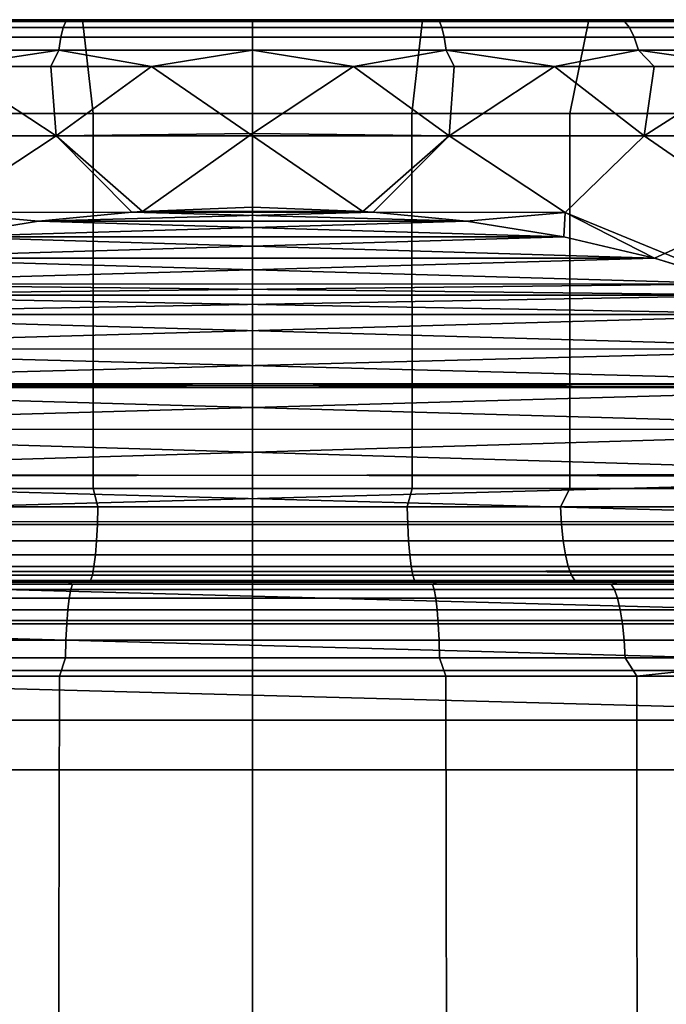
# Model space of a CAD drawing. Header units: metres. Extents: x -109 to 109, y -100 to 76.
# Tile 176 of 256: x -77.74 to -74.3, y 12.75 to 18. Entities that reach past the tile are written whole.
import ezdxf

# ---------------------------------------------------------------- set-up
doc = ezdxf.new("R2010")
doc.units = ezdxf.units.M
doc.layers.add('solid_21062310', color=7, linetype='CONTINUOUS')

msp = doc.modelspace()

# ---------------------------------------------------------------- linework, layer by layer
at = {"layer": 'solid_21062310'}
for points in [[(-77.40538, 18, -8.853426), (-78.065338, 18, -10.52993), (-78.577179, 18, -10.441137), (-78.291885, 18, -8.717753)], [(-78.508484, 17.958586, -10.744444), (-77.508545, 17.958586, -10.88393), (-77.521027, 17.907503, -11.018593), (-78.533333, 17.907503, -10.877381)], [(-77.508545, 17.958586, 10.88393), (-78.508484, 17.958586, 10.744444), (-78.533333, 17.907503, 10.877381), (-77.521027, 17.907503, 11.018593)], [(-78.482544, 17.989634, -10.605657), (-77.495514, 17.989634, -10.74334), (-77.508545, 17.958586, -10.88393), (-78.508484, 17.958586, -10.744444)], [(-77.495514, 17.989634, 10.74334), (-78.482544, 17.989634, 10.605657), (-78.508484, 17.958586, 10.744444), (-77.508545, 17.958586, 10.88393)], [(-77.495514, 17.989634, 10.74334), (-78.065346, 18, 10.52993), (-78.482544, 17.989634, 10.605657)], [(-77.495514, 17.989634, -10.74334), (-78.482544, 17.989634, -10.605657), (-78.065338, 18, -10.52993), (-77.548531, 18, -10.593631)], [(-77.40538, 18, 8.853426), (-78.291885, 18, 8.717753), (-78.065346, 18, 10.52993), (-77.548538, 18, 10.593631)], [(-78.190811, 17.499994, -8.228071), (-77.349731, 17.499996, -8.356911), (-77.40538, 18, -8.853426), (-78.291885, 18, -8.717753)], [(-77.349739, 17.499996, 8.356911), (-78.190811, 17.499994, 8.228071), (-78.291885, 18, 8.717753), (-77.40538, 18, 8.853426)], [(-77.495514, 17.989634, 10.74334), (-77.548538, 18, 10.593631), (-78.065346, 18, 10.52993)], [(-77.40538, 18, -8.853426), (-77.548531, 18, -10.593631), (-78.065338, 18, -10.52993)], [(-77.40538, 18, 8.853426), (-77.548538, 18, 10.593631), (-77.026756, 18, 10.632237)], [(-77.495514, 17.989634, 10.74334), (-77.026756, 18, 10.632237), (-77.548538, 18, 10.593631)], [(-76.5, 18, -8.9), (-77.026749, 18, -10.632237), (-77.548531, 18, -10.593631), (-77.40538, 18, -8.853426)], [(-77.495514, 17.989634, -10.74334), (-77.548531, 18, -10.593631), (-77.026749, 18, -10.632237)], [(-77.521027, 17.907503, 11.018593), (-76.5, 17.907503, 11.065797), (-76.5, 17.958586, 10.930558), (-77.508545, 17.958586, 10.88393)], [(-77.508545, 17.958586, -10.88393), (-76.5, 17.958586, -10.930558), (-76.5, 17.907503, -11.065797), (-77.521027, 17.907503, -11.018593)], [(-77.508545, 17.958586, 10.88393), (-76.5, 17.958586, 10.930558), (-76.5, 17.989634, 10.789366), (-77.495514, 17.989634, 10.74334)], [(-77.495514, 17.989634, -10.74334), (-76.5, 17.989634, -10.789366), (-76.5, 17.958586, -10.930558), (-77.508545, 17.958586, -10.88393)], [(-77.495514, 17.989634, 10.74334), (-76.5, 17.989634, 10.789366), (-77.026756, 18, 10.632237)], [(-76.5, 17.989634, -10.789366), (-77.495514, 17.989634, -10.74334), (-77.026749, 18, -10.632237), (-76.5, 18, -10.645751)], [(-76.5, 18, 8.9), (-77.40538, 18, 8.853426), (-77.026756, 18, 10.632237), (-76.5, 18, 10.645751)], [(-77.349731, 17.499996, -8.356911), (-76.5, 17.5, -8.4), (-76.5, 18, -8.9), (-77.40538, 18, -8.853426)], [(-76.5, 17.5, 8.4), (-77.349739, 17.499996, 8.356911), (-77.40538, 18, 8.853426), (-76.5, 18, 8.9)], [(-76.5, 17.989634, 10.789366), (-76.5, 18, 10.645751), (-77.026756, 18, 10.632237)], [(-76.5, 18, -8.9), (-76.5, 18, -10.645751), (-77.026749, 18, -10.632237)], [(-75.59462, 18, 8.853426), (-76.5, 18, 8.9), (-76.5, 18, 10.645751), (-75.973251, 18, 10.632237)], [(-76.5, 17.989634, 10.789366), (-75.504486, 17.989634, 10.74334), (-75.973251, 18, 10.632237), (-76.5, 18, 10.645751)], [(-76.5, 18, -8.9), (-75.59462, 18, -8.853426), (-75.973244, 18, -10.632237), (-76.5, 18, -10.645751)], [(-76.5, 17.989634, -10.789366), (-76.5, 18, -10.645751), (-75.973244, 18, -10.632237)], [(-76.5, 17.989634, -10.789366), (-75.973244, 18, -10.632237), (-75.504486, 17.989634, -10.74334)], [(-76.5, 17.5, -8.4), (-75.650261, 17.499996, -8.356911), (-75.59462, 18, -8.853426), (-76.5, 18, -8.9)], [(-75.650269, 17.499996, 8.356911), (-76.5, 17.5, 8.4), (-76.5, 18, 8.9), (-75.59462, 18, 8.853426)], [(-75.504486, 17.989634, 10.74334), (-76.5, 17.989634, 10.789366), (-76.5, 17.958586, 10.930558), (-75.491455, 17.958586, 10.88393)], [(-76.5, 17.989634, -10.789366), (-75.504486, 17.989634, -10.74334), (-75.491455, 17.958586, -10.88393), (-76.5, 17.958586, -10.930558)], [(-75.491455, 17.958586, 10.88393), (-76.5, 17.958586, 10.930558), (-76.5, 17.907503, 11.065797), (-75.478973, 17.907503, 11.018593)], [(-76.5, 17.958586, -10.930558), (-75.491455, 17.958586, -10.88393), (-75.478973, 17.907503, -11.018593), (-76.5, 17.907503, -11.065797)], [(-75.59462, 18, 8.853426), (-75.973251, 18, 10.632237), (-75.451469, 18, 10.593631)], [(-75.504486, 17.989634, 10.74334), (-75.451469, 18, 10.593631), (-75.973251, 18, 10.632237)], [(-75.59462, 18, -8.853426), (-75.451462, 18, -10.593631), (-75.973244, 18, -10.632237)], [(-75.504486, 17.989634, -10.74334), (-75.973244, 18, -10.632237), (-75.451462, 18, -10.593631)], [(-74.809189, 17.499994, 8.228071), (-75.650269, 17.499996, 8.356911), (-75.59462, 18, 8.853426), (-74.708115, 18, 8.717753)], [(-75.650261, 17.499996, -8.356911), (-74.809189, 17.499994, -8.228071), (-74.708115, 18, -8.717753), (-75.59462, 18, -8.853426)], [(-75.59462, 18, -8.853426), (-74.708115, 18, -8.717753), (-74.934654, 18, -10.52993), (-75.451462, 18, -10.593631)], [(-75.59462, 18, 8.853426), (-74.934662, 18, 10.52993), (-74.422821, 18, 10.441137), (-74.708115, 18, 8.717753)], [(-75.59462, 18, 8.853426), (-75.451469, 18, 10.593631), (-74.934662, 18, 10.52993)], [(-75.504486, 17.989634, -10.74334), (-75.451462, 18, -10.593631), (-74.934654, 18, -10.52993)], [(-75.504486, 17.989634, -10.74334), (-74.934654, 18, -10.52993), (-74.517456, 17.989634, -10.605657)], [(-75.504486, 17.989634, 10.74334), (-74.517456, 17.989634, 10.605657), (-74.934662, 18, 10.52993), (-75.451469, 18, 10.593631)], [(-74.517456, 17.989634, 10.605657), (-75.504486, 17.989634, 10.74334), (-75.491455, 17.958586, 10.88393), (-74.491516, 17.958586, 10.744444)], [(-75.504486, 17.989634, -10.74334), (-74.517456, 17.989634, -10.605657), (-74.491516, 17.958586, -10.744444), (-75.491455, 17.958586, -10.88393)], [(-74.491516, 17.958586, 10.744444), (-75.491455, 17.958586, 10.88393), (-75.478973, 17.907503, 11.018593), (-74.466667, 17.907503, 10.877381)], [(-75.491455, 17.958586, -10.88393), (-74.491516, 17.958586, -10.744444), (-74.466667, 17.907503, -10.877381), (-75.478973, 17.907503, -11.018593)], [(-74.517456, 17.989634, 10.605657), (-74.422821, 18, 10.441137), (-74.934662, 18, 10.52993)], [(-74.708115, 18, -8.717753), (-74.422813, 18, -10.441136), (-74.934654, 18, -10.52993)], [(-74.517456, 17.989634, -10.605657), (-74.934654, 18, -10.52993), (-74.422813, 18, -10.441136)], [(-73.985367, 17.499994, 8.014776), (-74.809189, 17.499994, 8.228071), (-74.708115, 18, 8.717753), (-73.836121, 18, 8.491564)], [(-74.809189, 17.499994, -8.228071), (-73.985367, 17.499994, -8.014776), (-73.836121, 18, -8.491563), (-74.708115, 18, -8.717753)], [(-74.708115, 18, -8.717753), (-73.836121, 18, -8.491563), (-73.914131, 18, -10.326696), (-74.422813, 18, -10.441136)], [(-74.708115, 18, 8.717753), (-73.914131, 18, 10.326697), (-73.40921, 18, 10.186796), (-73.836121, 18, 8.491564)], [(-74.708115, 18, 8.717753), (-74.422821, 18, 10.441137), (-73.914131, 18, 10.326697)], [(-74.517456, 17.989634, -10.605657), (-74.422813, 18, -10.441136), (-73.914131, 18, -10.326696)], [(-74.517456, 17.989634, -10.605657), (-73.914131, 18, -10.326696), (-73.547348, 17.989634, -10.377489)], [(-73.547348, 17.989634, 10.377489), (-74.422821, 18, 10.441137), (-74.517456, 17.989634, 10.605657)], [(-73.547348, 17.989634, 10.377489), (-74.517456, 17.989634, 10.605657), (-74.491516, 17.958586, 10.744444), (-73.508713, 17.958586, 10.51329)], [(-74.517456, 17.989634, -10.605657), (-73.547348, 17.989634, -10.377489), (-73.508713, 17.958586, -10.51329), (-74.491516, 17.958586, -10.744444)], [(-73.508713, 17.958586, 10.51329), (-74.491516, 17.958586, 10.744444), (-74.466667, 17.907503, 10.877381), (-73.471703, 17.907503, 10.643368)], [(-74.491516, 17.958586, -10.744444), (-73.508713, 17.958586, -10.51329), (-73.471703, 17.907503, -10.643368), (-74.466667, 17.907503, -10.877381)], [(-73.547348, 17.989634, 10.377489), (-73.914131, 18, 10.326697), (-74.422821, 18, 10.441137)], [(-78.533333, 17.907503, -10.877381), (-77.521027, 17.907503, -11.018593), (-77.532692, 17.837454, -11.144514), (-78.556572, 17.837454, -11.001689)], [(-77.521027, 17.907503, 11.018593), (-78.533333, 17.907503, 10.877381), (-78.556572, 17.837454, 11.001689), (-77.532692, 17.837454, 11.144514)], [(-77.532692, 17.837454, 11.144514), (-76.5, 17.837454, 11.192258), (-76.5, 17.907503, 11.065797), (-77.521027, 17.907503, 11.018593)], [(-77.521027, 17.907503, -11.018593), (-76.5, 17.907503, -11.065797), (-76.5, 17.837454, -11.192258), (-77.532692, 17.837454, -11.144514)], [(-75.478973, 17.907503, 11.018593), (-76.5, 17.907503, 11.065797), (-76.5, 17.837454, 11.192258), (-75.467308, 17.837454, 11.144514)], [(-76.5, 17.907503, -11.065797), (-75.478973, 17.907503, -11.018593), (-75.467308, 17.837454, -11.144514), (-76.5, 17.837454, -11.192258)], [(-74.466667, 17.907503, 10.877381), (-75.478973, 17.907503, 11.018593), (-75.467308, 17.837454, 11.144514), (-74.443428, 17.837454, 11.001689)], [(-75.478973, 17.907503, -11.018593), (-74.466667, 17.907503, -10.877381), (-74.443428, 17.837454, -11.001689), (-75.467308, 17.837454, -11.144514)], [(-73.471703, 17.907503, 10.643368), (-74.466667, 17.907503, 10.877381), (-74.443428, 17.837454, 11.001689), (-73.437096, 17.837454, 10.765001)], [(-74.466667, 17.907503, -10.877381), (-73.471703, 17.907503, -10.643368), (-73.437096, 17.837454, -10.765001), (-74.443428, 17.837454, -11.001689)], [(-78.556572, 17.837454, -11.001689), (-77.532692, 17.837454, -11.144514), (-78.109177, 17.75, -11.192099)], [(-77.532692, 17.837454, 11.144514), (-78.556572, 17.837454, 11.001689), (-78.109177, 17.75, 11.192099), (-77.574814, 17.75, 11.25599)], [(-77.532692, 17.837454, -11.144514), (-77.574814, 17.75, -11.25599), (-78.109177, 17.75, -11.192099)], [(-77.532692, 17.837454, -11.144514), (-77.038017, 17.75, -11.294382), (-77.574814, 17.75, -11.25599)], [(-77.532692, 17.837454, 11.144514), (-77.574814, 17.75, 11.25599), (-77.038017, 17.75, 11.294382)], [(-76.5, 17.837454, 11.192258), (-77.532692, 17.837454, 11.144514), (-77.038017, 17.75, 11.294382), (-76.5, 17.75, 11.307189)], [(-77.532692, 17.837454, -11.144514), (-76.5, 17.837454, -11.192258), (-77.038017, 17.75, -11.294382)], [(-76.5, 17.837454, -11.192258), (-76.5, 17.75, -11.307189), (-77.038017, 17.75, -11.294382)], [(-76.5, 17.837454, 11.192258), (-76.5, 17.75, 11.307189), (-75.961983, 17.75, 11.294382)], [(-75.467308, 17.837454, 11.144514), (-76.5, 17.837454, 11.192258), (-75.961983, 17.75, 11.294382)], [(-76.5, 17.837454, -11.192258), (-75.467308, 17.837454, -11.144514), (-75.961983, 17.75, -11.294382), (-76.5, 17.75, -11.307189)], [(-75.467308, 17.837454, 11.144514), (-75.961983, 17.75, 11.294382), (-75.425186, 17.75, 11.25599)], [(-75.467308, 17.837454, -11.144514), (-75.425186, 17.75, -11.25599), (-75.961983, 17.75, -11.294382)], [(-75.467308, 17.837454, 11.144514), (-75.425186, 17.75, 11.25599), (-74.890823, 17.75, 11.192099)], [(-74.443428, 17.837454, 11.001689), (-75.467308, 17.837454, 11.144514), (-74.890823, 17.75, 11.192099)], [(-75.467308, 17.837454, -11.144514), (-74.443428, 17.837454, -11.001689), (-74.890823, 17.75, -11.192099), (-75.425186, 17.75, -11.25599)], [(-74.443428, 17.837454, 11.001689), (-74.890823, 17.75, 11.192099), (-74.360107, 17.75, 11.102855)], [(-74.443428, 17.837454, -11.001689), (-74.360107, 17.75, -11.102855), (-74.890823, 17.75, -11.192099)], [(-74.443428, 17.837454, 11.001689), (-74.360107, 17.75, 11.102855), (-73.834236, 17.75, 10.988459)], [(-73.437096, 17.837454, 10.765001), (-74.443428, 17.837454, 11.001689), (-73.834236, 17.75, 10.988459)], [(-74.443428, 17.837454, -11.001689), (-73.437096, 17.837454, -10.765001), (-73.834236, 17.75, -10.988459), (-74.360107, 17.75, -11.102855)], [(-78.109177, 17.75, -11.192099), (-77.574814, 17.75, -11.25599), (-77.547279, 17.381361, -11.636226), (-78.586128, 17.381361, -11.495504)], [(-78.109177, 17.75, 11.192099), (-78.586128, 17.381361, 11.495504), (-78.166237, 16.972231, 11.904635), (-77.547279, 17.381361, 11.636226)], [(-77.574814, 17.75, 11.25599), (-78.109177, 17.75, 11.192099), (-77.547279, 17.381361, 11.636226)], [(-77.574814, 17.75, -11.25599), (-77.038017, 17.75, -11.294382), (-77.547279, 17.381361, -11.636226)], [(-77.038017, 17.75, 11.294382), (-77.574814, 17.75, 11.25599), (-77.547279, 17.381361, 11.636226)], [(-77.038017, 17.75, 11.294382), (-77.547279, 17.381361, 11.636226), (-76.5, 17.381361, 11.683259)], [(-77.038017, 17.75, -11.294382), (-76.5, 17.75, -11.307189), (-76.5, 17.392731, -11.672789), (-77.547279, 17.381361, -11.636226)], [(-77.038017, 17.75, 11.294382), (-76.5, 17.381361, 11.683259), (-76.5, 17.75, 11.307189)], [(-76.5, 17.381361, 11.683259), (-75.452721, 17.381361, 11.636226), (-75.961983, 17.75, 11.294382), (-76.5, 17.75, 11.307189)], [(-75.961983, 17.75, -11.294382), (-75.452721, 17.381361, -11.636226), (-76.5, 17.392731, -11.672789)], [(-76.5, 17.392731, -11.672789), (-76.5, 17.75, -11.307189), (-75.961983, 17.75, -11.294382)], [(-75.425186, 17.75, 11.25599), (-75.961983, 17.75, 11.294382), (-75.452721, 17.381361, 11.636226)], [(-75.961983, 17.75, -11.294382), (-75.425186, 17.75, -11.25599), (-75.452721, 17.381361, -11.636226)], [(-74.890823, 17.75, -11.192099), (-74.413872, 17.381361, -11.495504), (-74.833763, 16.972231, -11.904635), (-75.452721, 17.381361, -11.636226)], [(-74.890823, 17.75, 11.192099), (-75.425186, 17.75, 11.25599), (-75.452721, 17.381361, 11.636226), (-74.413872, 17.381361, 11.495504)], [(-75.425186, 17.75, -11.25599), (-74.890823, 17.75, -11.192099), (-75.452721, 17.381361, -11.636226)], [(-74.360107, 17.75, 11.102855), (-74.890823, 17.75, 11.192099), (-74.413872, 17.381361, 11.495504)], [(-74.890823, 17.75, -11.192099), (-74.360107, 17.75, -11.102855), (-74.413872, 17.381361, -11.495504)], [(-73.834236, 17.75, -10.988459), (-73.391823, 17.381361, -11.262228), (-73.821671, 16.972231, -11.7185), (-74.413872, 17.381361, -11.495504)], [(-73.834236, 17.75, 10.988459), (-74.360107, 17.75, 11.102855), (-74.413872, 17.381361, 11.495504), (-73.391823, 17.381361, 11.262228)], [(-74.360107, 17.75, -11.102855), (-73.834236, 17.75, -10.988459), (-74.413872, 17.381361, -11.495504)], [(-78.19091, 15.5, 8.228051), (-78.190811, 17.499994, 8.228071), (-77.349739, 17.499996, 8.356911), (-77.349815, 15.5, 8.356902)], [(-78.19091, 15.5, -8.228051), (-77.349815, 15.5, -8.356902), (-77.349731, 17.499996, -8.356911), (-78.190811, 17.499994, -8.228071)], [(-77.349815, 15.5, -8.356902), (-76.5, 15.5, -8.4), (-76.5, 17.5, -8.4), (-77.349731, 17.499996, -8.356911)], [(-77.349739, 17.499996, 8.356911), (-76.5, 17.5, 8.4), (-76.5, 15.5, 8.4), (-77.349815, 15.5, 8.356902)], [(-76.5, 15.5, -8.4), (-75.650185, 15.5, -8.356902), (-75.650261, 17.499996, -8.356911), (-76.5, 17.5, -8.4)], [(-75.650185, 15.5, 8.356902), (-76.5, 15.5, 8.4), (-76.5, 17.5, 8.4), (-75.650269, 17.499996, 8.356911)], [(-74.80909, 15.5, 8.228051), (-75.650185, 15.5, 8.356902), (-75.650269, 17.499996, 8.356911), (-74.809189, 17.499994, 8.228071)], [(-74.80909, 15.5, -8.228051), (-74.809189, 17.499994, -8.228071), (-75.650261, 17.499996, -8.356911), (-75.650185, 15.5, -8.356902)], [(-74.80909, 15.5, -8.228051), (-73.985352, 15.5, -8.01477), (-73.985367, 17.499994, -8.014776), (-74.809189, 17.499994, -8.228071)], [(-73.985352, 15.5, 8.01477), (-74.80909, 15.5, 8.228051), (-74.809189, 17.499994, 8.228071), (-73.985367, 17.499994, 8.014776)], [(-78.166092, 16.972231, -11.904656), (-78.586128, 17.381361, -11.495504), (-77.547279, 17.381361, -11.636226)], [(-78.166237, 16.972231, 11.904635), (-77.142525, 16.974239, 12), (-77.547279, 17.381361, 11.636226)], [(-77.142471, 16.974237, -12), (-78.166092, 16.972231, -11.904656), (-77.547279, 17.381361, -11.636226)], [(-77.087212, 16.977989, -12), (-77.142471, 16.974237, -12), (-77.547279, 17.381361, -11.636226), (-76.5, 17.392731, -11.672789)], [(-77.087196, 16.977997, 12), (-76.5, 17, 12), (-76.5, 17.381361, 11.683259), (-77.547279, 17.381361, 11.636226)], [(-77.142525, 16.974239, 12), (-77.087196, 16.977997, 12), (-77.547279, 17.381361, 11.636226)], [(-77.087212, 16.977989, -12), (-76.5, 17.392731, -11.672789), (-76.5, 17, -12)], [(-76.5, 17.392731, -11.672789), (-75.452721, 17.381361, -11.636226), (-75.912804, 16.977997, -12), (-76.5, 17, -12)], [(-75.452721, 17.381361, 11.636226), (-76.5, 17.381361, 11.683259), (-75.912788, 16.977989, 12), (-75.857529, 16.974237, 12)], [(-76.5, 17.381361, 11.683259), (-76.5, 17, 12), (-75.912788, 16.977989, 12)], [(-75.452721, 17.381361, -11.636226), (-75.857475, 16.974239, -12), (-75.912804, 16.977997, -12)], [(-75.452721, 17.381361, 11.636226), (-75.857529, 16.974237, 12), (-74.833908, 16.972231, 11.904656)], [(-75.452721, 17.381361, -11.636226), (-74.833763, 16.972231, -11.904635), (-75.857475, 16.974239, -12)], [(-74.413872, 17.381361, 11.495504), (-75.452721, 17.381361, 11.636226), (-74.833908, 16.972231, 11.904656)], [(-73.908463, 16.590757, 12), (-73.821915, 16.972231, 11.718555), (-74.413872, 17.381361, 11.495504), (-74.833908, 16.972231, 11.904656)], [(-74.413872, 17.381361, -11.495504), (-73.821671, 16.972231, -11.7185), (-74.357498, 16.728571, -12), (-74.833763, 16.972231, -11.904635)], [(-73.391823, 17.381361, 11.262228), (-74.413872, 17.381361, 11.495504), (-73.821915, 16.972231, 11.718555)], [(-77.639984, 16.925766, 12), (-77.142525, 16.974239, 12), (-78.166237, 16.972231, 11.904635)], [(-78.158447, 16.842329, 12), (-77.639984, 16.925766, 12), (-78.166237, 16.972231, 11.904635)], [(-77.639984, 16.925764, -12), (-78.166092, 16.972231, -11.904656), (-77.142471, 16.974237, -12)], [(-78.158379, 16.842342, -12), (-78.166092, 16.972231, -11.904656), (-77.639984, 16.925764, -12)], [(-77.639984, 16.925766, 12), (-75.857529, 16.974237, 12), (-77.142525, 16.974239, 12)], [(-77.639984, 16.925764, -12), (-77.142471, 16.974237, -12), (-75.360016, 16.925766, -12)], [(-77.639984, 16.925766, 12), (-75.360016, 16.925764, 12), (-75.857529, 16.974237, 12)], [(-77.142525, 16.974239, 12), (-75.912788, 16.977989, 12), (-77.087196, 16.977997, 12)], [(-77.142525, 16.974239, 12), (-75.857529, 16.974237, 12), (-75.912788, 16.977989, 12)], [(-77.087212, 16.977989, -12), (-75.857475, 16.974239, -12), (-77.142471, 16.974237, -12)], [(-77.142471, 16.974237, -12), (-75.857475, 16.974239, -12), (-75.360016, 16.925766, -12)], [(-77.087212, 16.977989, -12), (-76.5, 17, -12), (-75.912804, 16.977997, -12)], [(-77.087212, 16.977989, -12), (-75.912804, 16.977997, -12), (-75.857475, 16.974239, -12)], [(-77.087196, 16.977997, 12), (-75.912788, 16.977989, 12), (-76.5, 17, 12)], [(-75.360016, 16.925764, 12), (-74.833908, 16.972231, 11.904656), (-75.857529, 16.974237, 12)], [(-75.360016, 16.925766, -12), (-75.857475, 16.974239, -12), (-74.833763, 16.972231, -11.904635)], [(-74.841553, 16.842329, -12), (-75.360016, 16.925766, -12), (-74.833763, 16.972231, -11.904635)], [(-75.360016, 16.925764, 12), (-74.841621, 16.842342, 12), (-74.833908, 16.972231, 11.904656)], [(-74.841621, 16.842342, 12), (-74.357658, 16.728613, 12), (-74.833908, 16.972231, 11.904656)], [(-74.357498, 16.728571, -12), (-74.841553, 16.842329, -12), (-74.833763, 16.972231, -11.904635)], [(-74.357658, 16.728613, 12), (-73.908463, 16.590757, 12), (-74.833908, 16.972231, 11.904656)], [(-74.357498, 16.728571, -12), (-73.821671, 16.972231, -11.7185), (-73.908203, 16.590664, -12)], [(-78.158447, 16.842329, 12), (-75.360016, 16.925764, 12), (-77.639984, 16.925766, 12)], [(-78.158447, 16.842329, 12), (-74.841621, 16.842342, 12), (-75.360016, 16.925764, 12)], [(-78.158379, 16.842342, -12), (-77.639984, 16.925764, -12), (-74.841553, 16.842329, -12)], [(-77.639984, 16.925764, -12), (-75.360016, 16.925766, -12), (-74.841553, 16.842329, -12)], [(-78.642502, 16.728571, 12), (-74.357658, 16.728613, 12), (-74.841621, 16.842342, 12)], [(-78.642502, 16.728571, 12), (-74.841621, 16.842342, 12), (-78.158447, 16.842329, 12)], [(-78.158379, 16.842342, -12), (-74.357498, 16.728571, -12), (-78.642342, 16.728613, -12)], [(-78.158379, 16.842342, -12), (-74.841553, 16.842329, -12), (-74.357498, 16.728571, -12)], [(-78.642502, 16.728571, 12), (-79.091797, 16.590664, 12), (-73.908463, 16.590757, 12)], [(-78.642342, 16.728613, -12), (-74.357498, 16.728571, -12), (-79.091537, 16.590757, -12)], [(-79.091537, 16.590757, -12), (-74.357498, 16.728571, -12), (-73.908203, 16.590664, -12)], [(-78.642502, 16.728571, 12), (-73.908463, 16.590757, 12), (-74.357658, 16.728613, 12)], [(-79.091537, 16.590757, -12), (-73.747078, 16.531881, -12), (-79.25293, 16.531879, -12)], [(-79.252922, 16.531881, 12), (-73.74707, 16.531879, 12), (-73.908463, 16.590757, 12)], [(-79.091797, 16.590664, 12), (-79.252922, 16.531881, 12), (-73.908463, 16.590757, 12)], [(-79.091537, 16.590757, -12), (-73.908203, 16.590664, -12), (-73.747078, 16.531881, -12)], [(-79.506683, 16.427864, 12), (-73.74707, 16.531879, 12), (-79.252922, 16.531881, 12)], [(-79.506683, 16.427864, 12), (-73.493713, 16.428034, 12), (-73.74707, 16.531879, 12)], [(-79.506287, 16.428034, -12), (-79.25293, 16.531879, -12), (-73.493317, 16.427864, -12)], [(-79.25293, 16.531879, -12), (-73.747078, 16.531881, -12), (-73.493317, 16.427864, -12)], [(-79.506683, 16.427864, 12), (-79.885002, 16.243855, 12), (-73.115517, 16.244133, 12)], [(-79.884483, 16.244133, -12), (-79.506287, 16.428034, -12), (-73.493317, 16.427864, -12)], [(-79.884483, 16.244133, -12), (-73.493317, 16.427864, -12), (-73.114998, 16.243855, -12)], [(-79.506683, 16.427864, 12), (-73.115517, 16.244133, 12), (-73.493713, 16.428034, 12)], [(-79.884483, 16.244133, -12), (-72.804192, 16.05913, -12), (-80.195847, 16.059114, -12)], [(-80.195808, 16.05913, 12), (-72.804153, 16.059114, 12), (-73.115517, 16.244133, 12)], [(-79.885002, 16.243855, 12), (-80.195808, 16.05913, 12), (-73.115517, 16.244133, 12)], [(-79.884483, 16.244133, -12), (-73.114998, 16.243855, -12), (-72.804192, 16.05913, -12)], [(-80.530479, 15.815248, 12), (-72.470261, 15.815859, 12), (-80.22699, 16.038563, 12)], [(-80.529739, 15.815859, -12), (-80.226341, 16.039005, -12), (-72.77301, 16.038563, -12)], [(-80.529739, 15.815859, -12), (-72.77301, 16.038563, -12), (-72.469521, 15.815248, -12)], [(-80.22699, 16.038563, 12), (-72.804153, 16.059114, 12), (-80.195808, 16.05913, 12)], [(-80.22699, 16.038563, 12), (-72.773659, 16.039005, 12), (-72.804153, 16.059114, 12)], [(-80.22699, 16.038563, 12), (-72.470261, 15.815859, 12), (-72.773659, 16.039005, 12)], [(-80.226341, 16.039005, -12), (-80.195847, 16.059114, -12), (-72.77301, 16.038563, -12)], [(-80.195847, 16.059114, -12), (-72.804192, 16.05913, -12), (-72.77301, 16.038563, -12)], [(-80.529739, 15.815859, -12), (-72.469521, 15.815248, -12), (-80.80484, 15.564443, -12)], [(-80.80484, 15.564443, -12), (-72.469521, 15.815248, -12), (-72.206619, 15.576188, -12)], [(-80.530479, 15.815248, 12), (-80.793381, 15.576188, 12), (-72.19516, 15.564443, 12)], [(-80.530479, 15.815248, 12), (-72.19516, 15.564443, 12), (-72.470261, 15.815859, 12)], [(-81.015793, 15.322874, 12), (-72.19516, 15.564443, 12), (-80.793381, 15.576188, 12)], [(-81.015793, 15.322874, 12), (-71.984871, 15.323741, 12), (-72.19516, 15.564443, 12)], [(-81.015129, 15.323741, -12), (-80.80484, 15.564443, -12), (-71.984207, 15.322874, -12)], [(-80.80484, 15.564443, -12), (-72.206619, 15.576188, -12), (-71.984207, 15.322874, -12)], [(-77.324287, 15.402454, -8.369113), (-77.349815, 15.5, -8.356902), (-78.19091, 15.5, -8.228051), (-78.140633, 15.402454, -8.248019)], [(-77.324287, 15.402454, 8.369113), (-78.140633, 15.402454, 8.248019), (-78.19091, 15.5, 8.228051), (-77.349815, 15.5, 8.356902)], [(-76.5, 15.402454, 8.409607), (-77.324287, 15.402454, 8.369113), (-77.349815, 15.5, 8.356902), (-76.5, 15.5, 8.4)], [(-77.324287, 15.402454, -8.369113), (-76.5, 15.402454, -8.409607), (-76.5, 15.5, -8.4), (-77.349815, 15.5, -8.356902)], [(-75.675713, 15.402454, 8.369113), (-76.5, 15.402454, 8.409607), (-76.5, 15.5, 8.4), (-75.650185, 15.5, 8.356902)], [(-76.5, 15.402454, -8.409607), (-75.675713, 15.402454, -8.369113), (-75.650185, 15.5, -8.356902), (-76.5, 15.5, -8.4)], [(-75.675713, 15.402454, 8.369113), (-75.650185, 15.5, 8.356902), (-74.80909, 15.5, 8.228051), (-74.859367, 15.402454, 8.248019)], [(-75.675713, 15.402454, -8.369113), (-74.859367, 15.402454, -8.248019), (-74.80909, 15.5, -8.228051), (-75.650185, 15.5, -8.356902)], [(-74.859367, 15.402454, 8.248019), (-74.80909, 15.5, 8.228051), (-73.985352, 15.5, 8.01477), (-74.058823, 15.402454, 8.047492)], [(-74.859367, 15.402454, -8.248019), (-74.058823, 15.402454, -8.047492), (-73.985352, 15.5, -8.01477), (-74.80909, 15.5, -8.228051)], [(-78.146194, 15.308568, -8.275962), (-77.32708, 15.308568, -8.397466), (-77.324287, 15.402454, -8.369113), (-78.140633, 15.402454, -8.248019)], [(-77.32708, 15.308568, 8.397466), (-78.146194, 15.308568, 8.275962), (-78.140633, 15.402454, 8.248019), (-77.324287, 15.402454, 8.369113)], [(-77.32708, 15.308568, -8.397466), (-76.5, 15.308568, -8.438098), (-76.5, 15.402454, -8.409607), (-77.324287, 15.402454, -8.369113)], [(-76.5, 15.308568, 8.438098), (-77.32708, 15.308568, 8.397466), (-77.324287, 15.402454, 8.369113), (-76.5, 15.402454, 8.409607)], [(-75.675713, 15.402454, -8.369113), (-76.5, 15.402454, -8.409607), (-76.5, 15.308568, -8.438098), (-75.67292, 15.308568, -8.397466)], [(-75.67292, 15.308568, 8.397466), (-76.5, 15.308568, 8.438098), (-76.5, 15.402454, 8.409607), (-75.675713, 15.402454, 8.369113)], [(-74.853806, 15.308568, 8.275962), (-75.67292, 15.308568, 8.397466), (-75.675713, 15.402454, 8.369113), (-74.859367, 15.402454, 8.248019)], [(-75.67292, 15.308568, -8.397466), (-74.853806, 15.308568, -8.275962), (-74.859367, 15.402454, -8.248019), (-75.675713, 15.402454, -8.369113)], [(-74.050552, 15.308568, 8.074757), (-74.853806, 15.308568, 8.275962), (-74.859367, 15.402454, 8.248019), (-74.058823, 15.402454, 8.047492)], [(-74.853806, 15.308568, -8.275962), (-74.050552, 15.308568, -8.074757), (-74.058823, 15.402454, -8.047492), (-74.859367, 15.402454, -8.248019)], [(-81.015129, 15.323741, -12), (-71.984207, 15.322874, -12), (-71.805161, 15.063481, -12), (-81.201141, 15.052793, -12)], [(-81.194839, 15.063481, 12), (-71.798859, 15.052793, 12), (-71.984871, 15.323741, 12), (-81.015793, 15.322874, 12)], [(-78.15522, 15.222052, -8.321349), (-77.331612, 15.222052, -8.44352), (-77.32708, 15.308568, -8.397466), (-78.146194, 15.308568, -8.275962)], [(-77.331612, 15.222052, 8.44352), (-78.15522, 15.222052, 8.321349), (-78.146194, 15.308568, 8.275962), (-77.32708, 15.308568, 8.397466)], [(-77.331612, 15.222052, -8.44352), (-76.5, 15.222052, -8.484374), (-76.5, 15.308568, -8.438098), (-77.32708, 15.308568, -8.397466)], [(-76.5, 15.222052, 8.484374), (-77.331612, 15.222052, 8.44352), (-77.32708, 15.308568, 8.397466), (-76.5, 15.308568, 8.438098)], [(-75.67292, 15.308568, -8.397466), (-76.5, 15.308568, -8.438098), (-76.5, 15.222052, -8.484374), (-75.668388, 15.222052, -8.44352)], [(-75.668388, 15.222052, 8.44352), (-76.5, 15.222052, 8.484374), (-76.5, 15.308568, 8.438098), (-75.67292, 15.308568, 8.397466)], [(-74.84478, 15.222052, 8.321349), (-75.668388, 15.222052, 8.44352), (-75.67292, 15.308568, 8.397466), (-74.853806, 15.308568, 8.275962)], [(-75.668388, 15.222052, -8.44352), (-74.84478, 15.222052, -8.321349), (-74.853806, 15.308568, -8.275962), (-75.67292, 15.308568, -8.397466)], [(-74.037117, 15.222052, 8.11904), (-74.84478, 15.222052, 8.321349), (-74.853806, 15.308568, 8.275962), (-74.050552, 15.308568, 8.074757)], [(-74.84478, 15.222052, -8.321349), (-74.037117, 15.222052, -8.11904), (-74.050552, 15.308568, -8.074757), (-74.853806, 15.308568, -8.275962)], [(-78.167366, 15.146238, -8.382433), (-77.337715, 15.146238, -8.505501), (-77.331612, 15.222052, -8.44352), (-78.15522, 15.222052, -8.321349)], [(-77.337715, 15.146238, 8.505501), (-78.167366, 15.146238, 8.382433), (-78.15522, 15.222052, 8.321349), (-77.331612, 15.222052, 8.44352)], [(-77.337715, 15.146238, -8.505501), (-76.5, 15.146238, -8.546655), (-76.5, 15.222052, -8.484374), (-77.331612, 15.222052, -8.44352)], [(-76.5, 15.146238, 8.546655), (-77.337715, 15.146238, 8.505501), (-77.331612, 15.222052, 8.44352), (-76.5, 15.222052, 8.484374)], [(-75.668388, 15.222052, -8.44352), (-76.5, 15.222052, -8.484374), (-76.5, 15.146238, -8.546655), (-75.662285, 15.146238, -8.505501)], [(-75.662285, 15.146238, 8.505501), (-76.5, 15.146238, 8.546655), (-76.5, 15.222052, 8.484374), (-75.668388, 15.222052, 8.44352)], [(-74.832634, 15.146238, 8.382433), (-75.662285, 15.146238, 8.505501), (-75.668388, 15.222052, 8.44352), (-74.84478, 15.222052, 8.321349)], [(-75.662285, 15.146238, -8.505501), (-74.832634, 15.146238, -8.382433), (-74.84478, 15.222052, -8.321349), (-75.668388, 15.222052, -8.44352)], [(-74.019035, 15.146238, 8.178638), (-74.832634, 15.146238, 8.382433), (-74.84478, 15.222052, 8.321349), (-74.037117, 15.222052, 8.11904)], [(-74.832634, 15.146238, -8.382433), (-74.019035, 15.146238, -8.178638), (-74.037117, 15.222052, -8.11904), (-74.84478, 15.222052, -8.321349)], [(-78.182175, 15.084047, -8.456861), (-77.345154, 15.084047, -8.581021), (-77.337715, 15.146238, -8.505501), (-78.167366, 15.146238, -8.382433)], [(-77.345154, 15.084047, 8.581021), (-78.182175, 15.084047, 8.456861), (-78.167366, 15.146238, 8.382433), (-77.337715, 15.146238, 8.505501)], [(-77.345154, 15.084047, -8.581021), (-76.5, 15.084047, -8.622541), (-76.5, 15.146238, -8.546655), (-77.337715, 15.146238, -8.505501)], [(-76.5, 15.084047, 8.622541), (-77.345154, 15.084047, 8.581021), (-77.337715, 15.146238, 8.505501), (-76.5, 15.146238, 8.546655)], [(-75.662285, 15.146238, -8.505501), (-76.5, 15.146238, -8.546655), (-76.5, 15.084047, -8.622541), (-75.654846, 15.084047, -8.581021)], [(-75.654846, 15.084047, 8.581021), (-76.5, 15.084047, 8.622541), (-76.5, 15.146238, 8.546655), (-75.662285, 15.146238, 8.505501)], [(-74.817825, 15.084047, 8.456861), (-75.654846, 15.084047, 8.581021), (-75.662285, 15.146238, 8.505501), (-74.832634, 15.146238, 8.382433)], [(-75.654846, 15.084047, -8.581021), (-74.817825, 15.084047, -8.456861), (-74.832634, 15.146238, -8.382433), (-75.662285, 15.146238, -8.505501)], [(-73.997009, 15.084047, 8.251258), (-74.817825, 15.084047, 8.456861), (-74.832634, 15.146238, 8.382433), (-74.019035, 15.146238, 8.178638)], [(-74.817825, 15.084047, -8.456861), (-73.997009, 15.084047, -8.251258), (-74.019035, 15.146238, -8.178638), (-74.832634, 15.146238, -8.382433)], [(-78.199066, 15.037872, -8.541769), (-77.353645, 15.037872, -8.667175), (-77.345154, 15.084047, -8.581021), (-78.182175, 15.084047, -8.456861)], [(-77.353645, 15.037872, 8.667175), (-78.199066, 15.037872, 8.541769), (-78.182175, 15.084047, 8.456861), (-77.345154, 15.084047, 8.581021)], [(-77.353645, 15.037872, -8.667175), (-76.5, 15.037872, -8.709112), (-76.5, 15.084047, -8.622541), (-77.345154, 15.084047, -8.581021)], [(-76.5, 15.037872, 8.709112), (-77.353645, 15.037872, 8.667175), (-77.345154, 15.084047, 8.581021), (-76.5, 15.084047, 8.622541)], [(-75.654846, 15.084047, -8.581021), (-76.5, 15.084047, -8.622541), (-76.5, 15.037872, -8.709112), (-75.646355, 15.037872, -8.667175)], [(-75.646355, 15.037872, 8.667175), (-76.5, 15.037872, 8.709112), (-76.5, 15.084047, 8.622541), (-75.654846, 15.084047, 8.581021)], [(-74.800934, 15.037872, 8.541769), (-75.646355, 15.037872, 8.667175), (-75.654846, 15.084047, 8.581021), (-74.817825, 15.084047, 8.456861)], [(-75.646355, 15.037872, -8.667175), (-74.800934, 15.037872, -8.541769), (-74.817825, 15.084047, -8.456861), (-75.654846, 15.084047, -8.581021)], [(-73.971878, 15.037872, 8.334101), (-74.800934, 15.037872, 8.541769), (-74.817825, 15.084047, 8.456861), (-73.997009, 15.084047, 8.251258)], [(-74.800934, 15.037872, -8.541769), (-73.971878, 15.037872, -8.334101), (-73.997009, 15.084047, -8.251258), (-74.817825, 15.084047, -8.456861)], [(-81.194839, 15.063481, 12), (-81.330872, 14.796556, 12), (-71.669426, 14.797219, 12), (-71.798859, 15.052793, 12)], [(-81.201141, 15.052793, -12), (-71.669128, 14.796556, -12), (-71.572845, 14.529242, -12), (-81.330574, 14.797219, -12)], [(-81.201141, 15.052793, -12), (-71.805161, 15.063481, -12), (-71.669128, 14.796556, -12)], [(-78.217384, 15.009493, -8.633884), (-77.362846, 15.009493, -8.760644), (-77.353645, 15.037872, -8.667175), (-78.199066, 15.037872, -8.541769)], [(-77.362846, 15.009493, 8.760644), (-78.217384, 15.009493, 8.633884), (-78.199066, 15.037872, 8.541769), (-77.353645, 15.037872, 8.667175)], [(-77.362846, 15.009493, -8.760644), (-76.5, 15.009493, -8.803033), (-76.5, 15.037872, -8.709112), (-77.353645, 15.037872, -8.667175)], [(-76.5, 15.009493, 8.803033), (-77.362846, 15.009493, 8.760644), (-77.353645, 15.037872, 8.667175), (-76.5, 15.037872, 8.709112)], [(-75.646355, 15.037872, -8.667175), (-76.5, 15.037872, -8.709112), (-76.5, 15.009493, -8.803033), (-75.637154, 15.009493, -8.760644)], [(-75.637154, 15.009493, 8.760644), (-76.5, 15.009493, 8.803033), (-76.5, 15.037872, 8.709112), (-75.646355, 15.037872, 8.667175)], [(-74.782616, 15.009493, 8.633884), (-75.637154, 15.009493, 8.760644), (-75.646355, 15.037872, 8.667175), (-74.800934, 15.037872, 8.541769)], [(-75.637154, 15.009493, -8.760644), (-74.782616, 15.009493, -8.633884), (-74.800934, 15.037872, -8.541769), (-75.646355, 15.037872, -8.667175)], [(-73.944618, 15.009493, 8.423977), (-74.782616, 15.009493, 8.633884), (-74.800934, 15.037872, 8.541769), (-73.971878, 15.037872, 8.334101)], [(-74.782616, 15.009493, -8.633884), (-73.944618, 15.009493, -8.423977), (-73.971878, 15.037872, -8.334101), (-74.800934, 15.037872, -8.541769)], [(-77.405312, 15, -8.853444), (-78.29184, 15, -8.717758), (-78.448959, 15, -9.808253), (-77.484062, 15, -9.951119)], [(-77.459778, 14.990507, -10.051248), (-77.484062, 15, -9.951119), (-78.448959, 15, -9.808253), (-78.410866, 14.990507, -9.914502)], [(-77.405319, 15, 8.853443), (-77.484039, 15, 9.951123), (-78.448921, 15, 9.808262), (-78.291847, 15, 8.717757)], [(-77.459778, 14.990507, 10.051248), (-78.410866, 14.990507, 9.914502), (-78.448921, 15, 9.808262), (-77.484039, 15, 9.951123)], [(-78.428635, 14.962128, -10.006725), (-77.468704, 14.962128, -10.144743), (-77.459778, 14.990507, -10.051248), (-78.410866, 14.990507, -9.914502)], [(-77.468704, 14.962128, 10.144743), (-78.428635, 14.962128, 10.006725), (-78.410866, 14.990507, 9.914502), (-77.459778, 14.990507, 10.051248)], [(-77.362846, 15.009493, 8.760644), (-77.405319, 15, 8.853443), (-78.291847, 15, 8.717757), (-78.217384, 15.009493, 8.633884)], [(-77.362846, 15.009493, -8.760644), (-78.217384, 15.009493, -8.633884), (-78.29184, 15, -8.717758), (-77.405312, 15, -8.853444)], [(-76.5, 15, -8.9), (-77.405312, 15, -8.853444), (-77.484062, 15, -9.951119), (-76.5, 15, -10)], [(-77.459778, 14.990507, -10.051248), (-76.5, 14.990507, -10.096968), (-76.5, 15, -10), (-77.484062, 15, -9.951119)], [(-77.405319, 15, 8.853443), (-76.5, 15, 8.9), (-76.5, 15, 10), (-77.484039, 15, 9.951123)], [(-76.5, 14.990507, 10.096968), (-77.459778, 14.990507, 10.051248), (-77.484039, 15, 9.951123), (-76.5, 15, 10)], [(-77.468704, 14.962128, -10.144743), (-76.5, 14.962128, -10.190888), (-76.5, 14.990507, -10.096968), (-77.459778, 14.990507, -10.051248)], [(-76.5, 14.962128, 10.190888), (-77.468704, 14.962128, 10.144743), (-77.459778, 14.990507, 10.051248), (-76.5, 14.990507, 10.096968)], [(-77.362846, 15.009493, 8.760644), (-76.5, 15.009493, 8.803033), (-76.5, 15, 8.9), (-77.405319, 15, 8.853443)], [(-76.5, 15.009493, -8.803033), (-77.362846, 15.009493, -8.760644), (-77.405312, 15, -8.853444), (-76.5, 15, -8.9)], [(-75.637154, 15.009493, -8.760644), (-76.5, 15.009493, -8.803033), (-76.5, 15, -8.9), (-75.594681, 15, -8.853443)], [(-76.5, 15.009493, 8.803033), (-75.637154, 15.009493, 8.760644), (-75.594688, 15, 8.853444), (-76.5, 15, 8.9)], [(-76.5, 15, 8.9), (-75.594688, 15, 8.853444), (-75.515938, 15, 9.951119), (-76.5, 15, 10)], [(-75.540222, 14.990507, 10.051248), (-76.5, 14.990507, 10.096968), (-76.5, 15, 10), (-75.515938, 15, 9.951119)], [(-75.594681, 15, -8.853443), (-76.5, 15, -8.9), (-76.5, 15, -10), (-75.515961, 15, -9.951123)], [(-76.5, 14.990507, -10.096968), (-75.540222, 14.990507, -10.051248), (-75.515961, 15, -9.951123), (-76.5, 15, -10)], [(-75.540222, 14.990507, -10.051248), (-76.5, 14.990507, -10.096968), (-76.5, 14.962128, -10.190888), (-75.531296, 14.962128, -10.144743)], [(-75.531296, 14.962128, 10.144743), (-76.5, 14.962128, 10.190888), (-76.5, 14.990507, 10.096968), (-75.540222, 14.990507, 10.051248)], [(-75.637154, 15.009493, -8.760644), (-75.594681, 15, -8.853443), (-74.708153, 15, -8.717757), (-74.782616, 15.009493, -8.633884)], [(-75.637154, 15.009493, 8.760644), (-74.782616, 15.009493, 8.633884), (-74.70816, 15, 8.717758), (-75.594688, 15, 8.853444)], [(-75.594688, 15, 8.853444), (-74.70816, 15, 8.717758), (-74.551041, 15, 9.808253), (-75.515938, 15, 9.951119)], [(-75.594681, 15, -8.853443), (-75.515961, 15, -9.951123), (-74.551079, 15, -9.808262), (-74.708153, 15, -8.717757)], [(-75.540222, 14.990507, 10.051248), (-75.515938, 15, 9.951119), (-74.551041, 15, 9.808253), (-74.589134, 14.990507, 9.914502)], [(-75.540222, 14.990507, -10.051248), (-74.589134, 14.990507, -9.914502), (-74.551079, 15, -9.808262), (-75.515961, 15, -9.951123)], [(-74.571365, 14.962128, 10.006725), (-75.531296, 14.962128, 10.144743), (-75.540222, 14.990507, 10.051248), (-74.589134, 14.990507, 9.914502)], [(-75.531296, 14.962128, -10.144743), (-74.571365, 14.962128, -10.006725), (-74.589134, 14.990507, -9.914502), (-75.540222, 14.990507, -10.051248)], [(-74.782616, 15.009493, -8.633884), (-74.708153, 15, -8.717757), (-73.944618, 15.009493, -8.423977)], [(-73.944618, 15.009493, 8.423977), (-74.70816, 15, 8.717758), (-74.782616, 15.009493, 8.633884)], [(-73.944618, 15.009493, 8.423977), (-73.836044, 15, 8.491527), (-74.70816, 15, 8.717758)], [(-74.70816, 15, 8.717758), (-73.836044, 15, 8.491527), (-73.600883, 15, 9.570019), (-74.551041, 15, 9.808253)], [(-73.944618, 15.009493, -8.423977), (-74.708153, 15, -8.717757), (-73.836037, 15, -8.491524)], [(-74.708153, 15, -8.717757), (-74.551079, 15, -9.808262), (-73.600922, 15, -9.57003), (-73.836037, 15, -8.491524)], [(-74.589134, 14.990507, 9.914502), (-74.551041, 15, 9.808253), (-73.600883, 15, 9.570019), (-73.655357, 14.990507, 9.687969)], [(-74.589134, 14.990507, -9.914502), (-73.655357, 14.990507, -9.687969), (-73.600922, 15, -9.57003), (-74.551079, 15, -9.808262)], [(-73.628899, 14.962128, 9.778086), (-74.571365, 14.962128, 10.006725), (-74.589134, 14.990507, 9.914502), (-73.655357, 14.990507, 9.687969)], [(-74.571365, 14.962128, -10.006725), (-73.628899, 14.962128, -9.778086), (-73.655357, 14.990507, -9.687969), (-74.589134, 14.990507, -9.914502)], [(-78.459381, 14.853762, -10.166246), (-77.484146, 14.853762, -10.306464), (-77.476936, 14.915953, -10.230922), (-78.445023, 14.915953, -10.091731)], [(-77.484146, 14.853762, 10.306464), (-78.459381, 14.853762, 10.166246), (-78.445023, 14.915953, 10.091731), (-77.476936, 14.915953, 10.230922)], [(-78.445023, 14.915953, -10.091731), (-77.476936, 14.915953, -10.230922), (-77.468704, 14.962128, -10.144743), (-78.428635, 14.962128, -10.006725)], [(-77.476936, 14.915953, 10.230922), (-78.445023, 14.915953, 10.091731), (-78.428635, 14.962128, 10.006725), (-77.468704, 14.962128, 10.144743)], [(-77.484146, 14.853762, -10.306464), (-76.5, 14.853762, -10.353345), (-76.5, 14.915953, -10.277458), (-77.476936, 14.915953, -10.230922)], [(-76.5, 14.853762, 10.353345), (-77.484146, 14.853762, 10.306464), (-77.476936, 14.915953, 10.230922), (-76.5, 14.915953, 10.277458)], [(-77.476936, 14.915953, -10.230922), (-76.5, 14.915953, -10.277458), (-76.5, 14.962128, -10.190888), (-77.468704, 14.962128, -10.144743)], [(-76.5, 14.915953, 10.277458), (-77.476936, 14.915953, 10.230922), (-77.468704, 14.962128, 10.144743), (-76.5, 14.962128, 10.190888)], [(-75.531296, 14.962128, -10.144743), (-76.5, 14.962128, -10.190888), (-76.5, 14.915953, -10.277458), (-75.523064, 14.915953, -10.230922)], [(-75.523064, 14.915953, 10.230922), (-76.5, 14.915953, 10.277458), (-76.5, 14.962128, 10.190888), (-75.531296, 14.962128, 10.144743)], [(-75.523064, 14.915953, -10.230922), (-76.5, 14.915953, -10.277458), (-76.5, 14.853762, -10.353345), (-75.515854, 14.853762, -10.306464)], [(-75.515854, 14.853762, 10.306464), (-76.5, 14.853762, 10.353345), (-76.5, 14.915953, 10.277458), (-75.523064, 14.915953, 10.230922)], [(-74.554977, 14.915953, 10.091731), (-75.523064, 14.915953, 10.230922), (-75.531296, 14.962128, 10.144743), (-74.571365, 14.962128, 10.006725)], [(-75.523064, 14.915953, -10.230922), (-74.554977, 14.915953, -10.091731), (-74.571365, 14.962128, -10.006725), (-75.531296, 14.962128, -10.144743)], [(-74.540619, 14.853762, 10.166246), (-75.515854, 14.853762, 10.306464), (-75.523064, 14.915953, 10.230922), (-74.554977, 14.915953, 10.091731)], [(-75.515854, 14.853762, -10.306464), (-74.540619, 14.853762, -10.166246), (-74.554977, 14.915953, -10.091731), (-75.523064, 14.915953, -10.230922)], [(-73.604507, 14.915953, 9.861149), (-74.554977, 14.915953, 10.091731), (-74.571365, 14.962128, 10.006725), (-73.628899, 14.962128, 9.778086)], [(-74.554977, 14.915953, -10.091731), (-73.604507, 14.915953, -9.861149), (-73.628899, 14.962128, -9.778086), (-74.571365, 14.962128, -10.006725)], [(-73.583122, 14.853762, 9.933962), (-74.540619, 14.853762, 10.166246), (-74.554977, 14.915953, 10.091731), (-73.604507, 14.915953, 9.861149)], [(-74.540619, 14.853762, -10.166246), (-73.583122, 14.853762, -9.933962), (-73.604507, 14.915953, -9.861149), (-74.554977, 14.915953, -10.091731)], [(-78.471169, 14.777948, -10.227402), (-77.490067, 14.777948, -10.368463), (-77.484146, 14.853762, -10.306464), (-78.459381, 14.853762, -10.166246)], [(-77.490067, 14.777948, 10.368463), (-78.471169, 14.777948, 10.227402), (-78.459381, 14.853762, 10.166246), (-77.484146, 14.853762, 10.306464)], [(-77.490067, 14.777948, -10.368463), (-76.5, 14.777948, -10.415626), (-76.5, 14.853762, -10.353345), (-77.484146, 14.853762, -10.306464)], [(-76.5, 14.777948, 10.415626), (-77.490067, 14.777948, 10.368463), (-77.484146, 14.853762, 10.306464), (-76.5, 14.853762, 10.353345)], [(-75.515854, 14.853762, -10.306464), (-76.5, 14.853762, -10.353345), (-76.5, 14.777948, -10.415626), (-75.509933, 14.777948, -10.368463)], [(-75.509933, 14.777948, 10.368463), (-76.5, 14.777948, 10.415626), (-76.5, 14.853762, 10.353345), (-75.515854, 14.853762, 10.306464)], [(-74.528831, 14.777948, 10.227402), (-75.509933, 14.777948, 10.368463), (-75.515854, 14.853762, 10.306464), (-74.540619, 14.853762, 10.166246)], [(-75.509933, 14.777948, -10.368463), (-74.528831, 14.777948, -10.227402), (-74.540619, 14.853762, -10.166246), (-75.515854, 14.853762, -10.306464)], [(-73.565582, 14.777948, 9.99372), (-74.528831, 14.777948, 10.227402), (-74.540619, 14.853762, 10.166246), (-73.583122, 14.853762, 9.933962)], [(-74.528831, 14.777948, -10.227402), (-73.565582, 14.777948, -9.99372), (-73.583122, 14.853762, -9.933962), (-74.540619, 14.853762, -10.166246)], [(-81.330574, 14.797219, -12), (-71.572845, 14.529242, -12), (-71.516533, 14.264875, -12), (-81.427155, 14.529242, -12)], [(-81.330872, 14.796556, 12), (-81.427155, 14.529242, 12), (-71.572845, 14.529242, 12), (-71.669426, 14.797219, 12)], [(-78.479927, 14.691432, -10.272842), (-77.494469, 14.691432, -10.41453), (-77.490067, 14.777948, -10.368463), (-78.471169, 14.777948, -10.227402)], [(-77.494469, 14.691432, 10.41453), (-78.479927, 14.691432, 10.272842), (-78.471169, 14.777948, 10.227402), (-77.490067, 14.777948, 10.368463)], [(-77.494469, 14.691432, -10.41453), (-76.5, 14.691432, -10.461903), (-76.5, 14.777948, -10.415626), (-77.490067, 14.777948, -10.368463)], [(-76.5, 14.691432, 10.461903), (-77.494469, 14.691432, 10.41453), (-77.490067, 14.777948, 10.368463), (-76.5, 14.777948, 10.415626)], [(-75.509933, 14.777948, -10.368463), (-76.5, 14.777948, -10.415626), (-76.5, 14.691432, -10.461903), (-75.505531, 14.691432, -10.41453)], [(-75.505531, 14.691432, 10.41453), (-76.5, 14.691432, 10.461903), (-76.5, 14.777948, 10.415626), (-75.509933, 14.777948, 10.368463)], [(-74.520073, 14.691432, 10.272842), (-75.505531, 14.691432, 10.41453), (-75.509933, 14.777948, 10.368463), (-74.528831, 14.777948, 10.227402)], [(-75.505531, 14.691432, -10.41453), (-74.520073, 14.691432, -10.272842), (-74.528831, 14.777948, -10.227402), (-75.509933, 14.777948, -10.368463)], [(-73.552544, 14.691432, 10.038121), (-74.520073, 14.691432, 10.272842), (-74.528831, 14.777948, 10.227402), (-73.565582, 14.777948, 9.99372)], [(-74.520073, 14.691432, -10.272842), (-73.552544, 14.691432, -10.038121), (-73.565582, 14.777948, -9.99372), (-74.528831, 14.777948, -10.227402)], [(-78.485321, 14.597546, -10.300817), (-77.497177, 14.597546, -10.442891), (-77.494469, 14.691432, -10.41453), (-78.479927, 14.691432, -10.272842)], [(-77.497177, 14.597546, 10.442891), (-78.485321, 14.597546, 10.300817), (-78.479927, 14.691432, 10.272842), (-77.494469, 14.691432, 10.41453)], [(-77.497177, 14.597546, -10.442891), (-76.5, 14.597546, -10.490393), (-76.5, 14.691432, -10.461903), (-77.494469, 14.691432, -10.41453)], [(-76.5, 14.597546, 10.490393), (-77.497177, 14.597546, 10.442891), (-77.494469, 14.691432, 10.41453), (-76.5, 14.691432, 10.461903)], [(-75.505531, 14.691432, -10.41453), (-76.5, 14.691432, -10.461903), (-76.5, 14.597546, -10.490393), (-75.502823, 14.597546, -10.442891)], [(-75.502823, 14.597546, 10.442891), (-76.5, 14.597546, 10.490393), (-76.5, 14.691432, 10.461903), (-75.505531, 14.691432, 10.41453)], [(-74.514679, 14.597546, 10.300817), (-75.502823, 14.597546, 10.442891), (-75.505531, 14.691432, 10.41453), (-74.520073, 14.691432, 10.272842)], [(-75.502823, 14.597546, -10.442891), (-74.514679, 14.597546, -10.300817), (-74.520073, 14.691432, -10.272842), (-75.505531, 14.691432, -10.41453)], [(-73.544518, 14.597546, 10.065458), (-74.514679, 14.597546, 10.300817), (-74.520073, 14.691432, 10.272842), (-73.552544, 14.691432, 10.038121)], [(-74.514679, 14.597546, -10.300817), (-73.544518, 14.597546, -10.065458), (-73.552544, 14.691432, -10.038121), (-74.520073, 14.691432, -10.272842)], [(-77.497177, 14.597546, 10.442891), (-77.529182, 14.5, 10.449439), (-78.548454, 14.5, 10.298244), (-78.485321, 14.597546, 10.300817)], [(-77.497177, 14.597546, -10.442891), (-78.485321, 14.597546, -10.300817), (-78.548454, 14.5, -10.298244), (-77.529182, 14.5, -10.449439)], [(-77.497177, 14.597546, 10.442891), (-76.5, 14.597546, 10.490393), (-76.5, 14.5, 10.5), (-77.529182, 14.5, 10.449439)], [(-76.5, 14.597546, -10.490393), (-77.497177, 14.597546, -10.442891), (-77.529182, 14.5, -10.449439), (-76.5, 14.5, -10.5)], [(-76.5, 14.597546, 10.490393), (-75.502823, 14.597546, 10.442891), (-75.470818, 14.5, 10.449439), (-76.5, 14.5, 10.5)], [(-75.502823, 14.597546, -10.442891), (-76.5, 14.597546, -10.490393), (-76.5, 14.5, -10.5), (-75.470818, 14.5, -10.449439)], [(-75.502823, 14.597546, -10.442891), (-75.470818, 14.5, -10.449439), (-74.451546, 14.5, -10.298244), (-74.514679, 14.597546, -10.300817)], [(-75.502823, 14.597546, 10.442891), (-74.514679, 14.597546, 10.300817), (-74.451546, 14.5, 10.298244), (-75.470818, 14.5, 10.449439)], [(-74.514679, 14.597546, -10.300817), (-74.451546, 14.5, -10.298244), (-73.544518, 14.597546, -10.065458)], [(-73.544518, 14.597546, 10.065458), (-74.451546, 14.5, 10.298244), (-74.514679, 14.597546, 10.300817)], [(-73.544518, 14.597546, -10.065458), (-74.451546, 14.5, -10.298244), (-73.452003, 14.5, -10.047871)], [(-73.544518, 14.597546, 10.065458), (-73.452003, 14.5, 10.047871), (-74.451546, 14.5, 10.298244)], [(-81.427155, 14.529242, 12), (-81.483467, 14.264875, 12), (-71.516571, 14.265124, 12), (-71.572845, 14.529242, 12)], [(-81.483429, 14.265124, -12), (-81.427155, 14.529242, -12), (-71.516533, 14.264875, -12)], [(-77.529182, 14.5, 10.449439), (-77.535248, 11.5, 10.448322), (-78.549492, 11.5, 10.298027), (-78.548454, 14.5, 10.298244)], [(-77.529182, 14.5, -10.449439), (-78.548454, 14.5, -10.298244), (-78.549492, 11.5, -10.298027), (-77.535248, 11.5, -10.448322)], [(-77.529182, 14.5, 10.449439), (-76.5, 14.5, 10.5), (-76.5, 11.5, 10.5), (-77.535248, 11.5, 10.448322)], [(-76.5, 14.5, -10.5), (-77.529182, 14.5, -10.449439), (-77.535248, 11.5, -10.448322), (-76.5, 11.5, -10.5)], [(-76.5, 14.5, 10.5), (-75.470818, 14.5, 10.449439), (-75.464752, 11.5, 10.448322), (-76.5, 11.5, 10.5)], [(-75.470818, 14.5, -10.449439), (-76.5, 14.5, -10.5), (-76.5, 11.5, -10.5), (-75.464752, 11.5, -10.448322)], [(-75.470818, 14.5, -10.449439), (-75.464752, 11.5, -10.448322), (-74.450508, 11.5, -10.298027), (-74.451546, 14.5, -10.298244)], [(-75.470818, 14.5, 10.449439), (-74.451546, 14.5, 10.298244), (-74.450508, 11.5, 10.298027), (-75.464752, 11.5, 10.448322)], [(-73.452003, 14.5, -10.047871), (-74.451546, 14.5, -10.298244), (-74.450508, 11.5, -10.298027), (-73.45282, 11.5, -10.047668)], [(-74.451546, 14.5, 10.298244), (-73.452003, 14.5, 10.047871), (-73.45282, 11.5, 10.047668), (-74.450508, 11.5, 10.298027)], [(-81.5, 14, -12), (-81.483429, 14.265124, -12), (-71.516533, 14.264875, -12), (-71.5, 14, -12)], [(-81.483467, 14.264875, 12), (-81.5, 14, 12), (-71.5, 14, 12), (-71.516571, 14.265124, 12)], [(-81.5, 6, -12), (-81.5, 14, -12), (-71.5, 14, -12), (-71.5, 6, -12)], [(-81.5, 14, 12), (-81.5, 6, 12), (-71.5, 6, 12), (-71.5, 14, 12)]]:
    msp.add_3dface(points, dxfattribs=at)

doc.saveas('drawing.dxf')
